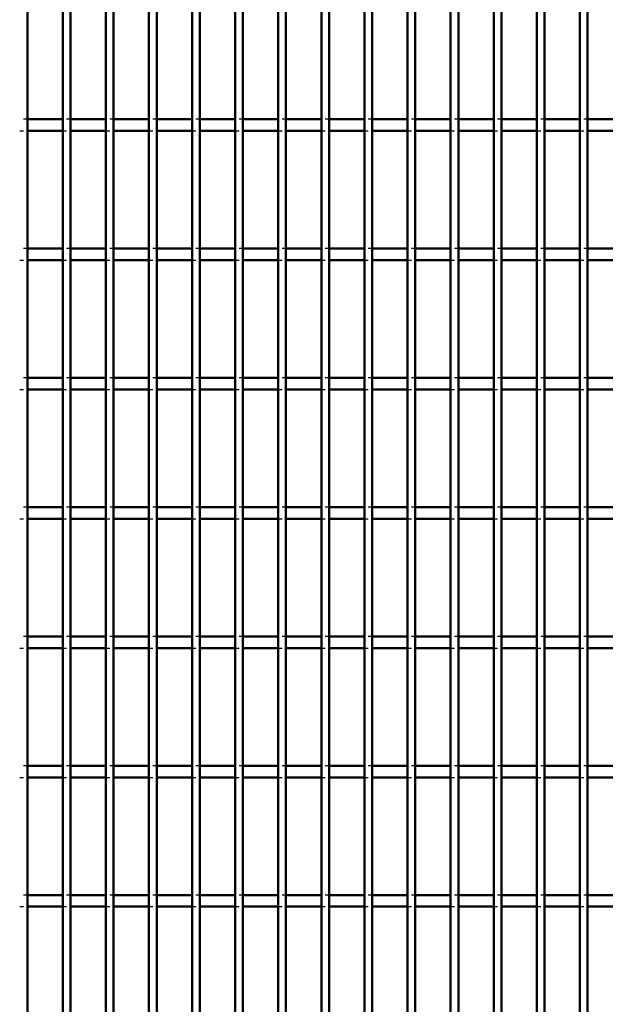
# Model space of a CAD drawing. Header units: millimetres. Extents: x -846 to 505, y -500 to 878.
# Tile 10 of 29: x -323 to -172, y 140 to 394. Entities that reach past the tile are written whole.
import ezdxf

# ---------------------------------------------------------------- set-up
doc = ezdxf.new("R2010")
doc.units = ezdxf.units.MM
doc.linetypes.add('Dashed', pattern=[2, 1, -1])
doc.layers.add('AM_0', color=7, linetype='Continuous', lineweight=50)
doc.layers.add('AM_9', color=6, linetype='Dashed', lineweight=25)

# ---------------------------------------------------------------- blocks, each defined once
blk = doc.blocks.new('18_x4pov1a4flwqliqaw0g93btyg________0_in_LPPX423303311311100010003500_4')
at = {"layer": 'AM_0'}
blk.add_line((-321.19, -497), (-321.19, 497), dxfattribs=at)
blk = doc.blocks.new('19_z1oc4h53b6delawbip8krrg8l________0_in_LPPX423303311311100010003500_4')
at = {"layer": 'AM_0'}
for p, q in [((-312.08, -497), (-312.08, 497)), ((-310.08, -497), (-310.08, 497))]:
    blk.add_line(p, q, dxfattribs=at)
blk = doc.blocks.new('20_htrxvf9qqv1f6ksux4puq56mo________0_in_LPPX423303311311100010003500_4')
at = {"layer": 'AM_0'}
for p, q in [((-300.97, -497), (-300.97, 497)), ((-298.97, -497), (-298.97, 497))]:
    blk.add_line(p, q, dxfattribs=at)
blk = doc.blocks.new('21_z3f37wu96r2i5hkonkqvdqapl________0_in_LPPX423303311311100010003500_4')
at = {"layer": 'AM_0'}
for p, q in [((-289.86, -497), (-289.86, 497)), ((-287.86, -497), (-287.86, 497))]:
    blk.add_line(p, q, dxfattribs=at)
blk = doc.blocks.new('22_27lgq3tfah14tzc9jym03ty7w________0_in_LPPX423303311311100010003500_4')
at = {"layer": 'AM_0'}
for p, q in [((-278.75, -497), (-278.75, 497)), ((-276.75, -497), (-276.75, 497))]:
    blk.add_line(p, q, dxfattribs=at)
blk = doc.blocks.new('23_3edjdmgdefgwkhxizdylxlzo0________0_in_LPPX423303311311100010003500_4')
at = {"layer": 'AM_0'}
for p, q in [((-267.64, -497), (-267.64, 497)), ((-265.64, -497), (-265.64, 497))]:
    blk.add_line(p, q, dxfattribs=at)
blk = doc.blocks.new('24_54ahxh4t5dsi9yxnaf7bs1s8f________0_in_LPPX423303311311100010003500_4')
at = {"layer": 'AM_0'}
for p, q in [((-256.53, -497), (-256.53, 497)), ((-254.53, -497), (-254.53, 497))]:
    blk.add_line(p, q, dxfattribs=at)
blk = doc.blocks.new('25_canz0hk7z2whnla3wmxw976bt________0_in_LPPX423303311311100010003500_4')
at = {"layer": 'AM_0'}
for p, q in [((-245.42, -497), (-245.42, 497)), ((-243.42, -497), (-243.42, 497))]:
    blk.add_line(p, q, dxfattribs=at)
blk = doc.blocks.new('26_tx12vktngteh5cqsidoumo75l________0_in_LPPX423303311311100010003500_4')
at = {"layer": 'AM_0'}
for p, q in [((-234.31, -497), (-234.31, 497)), ((-232.31, -497), (-232.31, 497))]:
    blk.add_line(p, q, dxfattribs=at)
blk = doc.blocks.new('27_kdhzj16nyavt2wxmjmy9kp47p________0_in_LPPX423303311311100010003500_4')
at = {"layer": 'AM_0'}
for p, q in [((-223.2, -497), (-223.2, 497)), ((-221.2, -497), (-221.2, 497))]:
    blk.add_line(p, q, dxfattribs=at)
blk = doc.blocks.new('28_5pjpwy65kkpyl3dc7l3vzew7x________0_in_LPPX423303311311100010003500_4')
at = {"layer": 'AM_0'}
for p, q in [((-212.09, -497), (-212.09, 497)), ((-210.09, -497), (-210.09, 497))]:
    blk.add_line(p, q, dxfattribs=at)
blk = doc.blocks.new('29_6xrg8qkz9d5b4hzpdn4rkkqee________0_in_LPPX423303311311100010003500_4')
at = {"layer": 'AM_0'}
for p, q in [((-200.98, -497), (-200.98, 497)), ((-198.98, -497), (-198.98, 497))]:
    blk.add_line(p, q, dxfattribs=at)
blk = doc.blocks.new('30_fz5p0l7v9xc4fz7v9cayrud8h________0_in_LPPX423303311311100010003500_4')
at = {"layer": 'AM_0'}
for p, q in [((-189.87, -497), (-189.87, 497)), ((-187.87, -497), (-187.87, 497))]:
    blk.add_line(p, q, dxfattribs=at)
blk = doc.blocks.new('31_a3guwkcbmlv58r2bqrnuq68kn________0_in_LPPX423303311311100010003500_4')
at = {"layer": 'AM_0'}
for p, q in [((-178.76, -497), (-178.76, 497)), ((-176.76, -497), (-176.76, 497))]:
    blk.add_line(p, q, dxfattribs=at)
blk = doc.blocks.new('112_xcwzxzj7wooqxmb3ynpk14btb________0_in_LPPX423303311311100010003500_4')
at = {"layer": 'AM_0'}
for p, q in [((-321.19, 165.15), (-321.19, 168.15)), ((-312.08, 168.15), (-321.19, 168.15)), ((-312.08, 168.15), (-312.08, 165.15)), ((-310.08, 165.15), (-310.08, 168.15)), ((-300.97, 168.15), (-310.08, 168.15)), ((-300.97, 168.15), (-300.97, 165.15)), ((-289.86, 168.15), (-298.97, 168.15)), ((-298.97, 165.15), (-298.97, 168.15)), ((-289.86, 168.15), (-289.86, 165.15)), ((-287.86, 165.15), (-287.86, 168.15)), ((-278.75, 168.15), (-287.86, 168.15)), ((-278.75, 168.15), (-278.75, 165.15)), ((-267.64, 168.15), (-276.75, 168.15)), ((-276.75, 165.15), (-276.75, 168.15)), ((-267.64, 168.15), (-267.64, 165.15)), ((-265.64, 165.15), (-265.64, 168.15)), ((-256.53, 168.15), (-265.64, 168.15)), ((-256.53, 168.15), (-256.53, 165.15)), ((-254.53, 165.15), (-254.53, 168.15)), ((-245.42, 168.15), (-254.53, 168.15)), ((-245.42, 168.15), (-245.42, 165.15)), ((-243.42, 165.15), (-243.42, 168.15)), ((-234.31, 168.15), (-243.42, 168.15)), ((-234.31, 168.15), (-234.31, 165.15)), ((-223.2, 168.15), (-232.31, 168.15)), ((-232.31, 165.15), (-232.31, 168.15)), ((-223.2, 168.15), (-223.2, 165.15)), ((-221.2, 165.15), (-221.2, 168.15)), ((-212.09, 168.15), (-221.2, 168.15)), ((-212.09, 168.15), (-212.09, 165.15)), ((-200.98, 168.15), (-210.09, 168.15)), ((-210.09, 165.15), (-210.09, 168.15)), ((-200.98, 168.15), (-200.98, 165.15)), ((-198.98, 165.15), (-198.98, 168.15)), ((-189.87, 168.15), (-198.98, 168.15)), ((-189.87, 168.15), (-189.87, 165.15)), ((-187.87, 165.15), (-187.87, 168.15)), ((-178.76, 168.15), (-187.87, 168.15)), ((-178.76, 168.15), (-178.76, 165.15)), ((-176.76, 165.15), (-176.76, 168.15)), ((-167.65, 168.15), (-176.76, 168.15)), ((-312.08, 165.15), (-321.19, 165.15)), ((-300.97, 165.15), (-310.08, 165.15)), ((-289.86, 165.15), (-298.97, 165.15)), ((-278.75, 165.15), (-287.86, 165.15)), ((-267.64, 165.15), (-276.75, 165.15)), ((-256.53, 165.15), (-265.64, 165.15)), ((-245.42, 165.15), (-254.53, 165.15)), ((-234.31, 165.15), (-243.42, 165.15)), ((-223.2, 165.15), (-232.31, 165.15)), ((-212.09, 165.15), (-221.2, 165.15)), ((-200.98, 165.15), (-210.09, 165.15)), ((-189.87, 165.15), (-198.98, 165.15)), ((-178.76, 165.15), (-187.87, 165.15)), ((-167.65, 165.15), (-176.76, 165.15))]:
    blk.add_line(p, q, dxfattribs=at)
at = {"layer": 'AM_9'}
for p, q in [((-321.19, 168.15), (-323.19, 168.15)), ((-310.08, 168.15), (-312.08, 168.15)), ((-298.97, 168.15), (-300.97, 168.15)), ((-287.86, 168.15), (-289.86, 168.15)), ((-276.75, 168.15), (-278.75, 168.15)), ((-265.64, 168.15), (-267.64, 168.15)), ((-254.53, 168.15), (-256.53, 168.15)), ((-243.42, 168.15), (-245.42, 168.15)), ((-232.31, 168.15), (-234.31, 168.15)), ((-221.2, 168.15), (-223.2, 168.15)), ((-210.09, 168.15), (-212.09, 168.15)), ((-198.98, 168.15), (-200.98, 168.15)), ((-187.87, 168.15), (-189.87, 168.15)), ((-176.76, 168.15), (-178.76, 168.15)), ((-323.19, 165.15), (-321.19, 165.15)), ((-312.08, 165.15), (-310.08, 165.15)), ((-300.97, 165.15), (-298.97, 165.15)), ((-289.86, 165.15), (-287.86, 165.15)), ((-278.75, 165.15), (-276.75, 165.15)), ((-267.64, 165.15), (-265.64, 165.15)), ((-256.53, 165.15), (-254.53, 165.15)), ((-245.42, 165.15), (-243.42, 165.15)), ((-234.31, 165.15), (-232.31, 165.15)), ((-223.2, 165.15), (-221.2, 165.15)), ((-212.09, 165.15), (-210.09, 165.15)), ((-200.98, 165.15), (-198.98, 165.15)), ((-189.87, 165.15), (-187.87, 165.15)), ((-178.76, 165.15), (-176.76, 165.15))]:
    blk.add_line(p, q, dxfattribs=at)
blk = doc.blocks.new('113_m4zr8jmioo1lw72qawcv8qqoj________0_in_LPPX423303311311100010003500_4')
at = {"layer": 'AM_0'}
for p, q in [((-321.19, 198.48), (-321.19, 201.48)), ((-312.08, 201.48), (-321.19, 201.48)), ((-312.08, 201.48), (-312.08, 198.48)), ((-310.08, 198.48), (-310.08, 201.48)), ((-300.97, 201.48), (-310.08, 201.48)), ((-300.97, 201.48), (-300.97, 198.48)), ((-289.86, 201.48), (-298.97, 201.48)), ((-298.97, 198.48), (-298.97, 201.48)), ((-289.86, 201.48), (-289.86, 198.48)), ((-287.86, 198.48), (-287.86, 201.48)), ((-278.75, 201.48), (-287.86, 201.48)), ((-278.75, 201.48), (-278.75, 198.48)), ((-267.64, 201.48), (-276.75, 201.48)), ((-276.75, 198.48), (-276.75, 201.48)), ((-267.64, 201.48), (-267.64, 198.48)), ((-265.64, 198.48), (-265.64, 201.48)), ((-256.53, 201.48), (-265.64, 201.48)), ((-256.53, 201.48), (-256.53, 198.48)), ((-254.53, 198.48), (-254.53, 201.48)), ((-245.42, 201.48), (-254.53, 201.48)), ((-245.42, 201.48), (-245.42, 198.48)), ((-243.42, 198.48), (-243.42, 201.48)), ((-234.31, 201.48), (-243.42, 201.48)), ((-234.31, 201.48), (-234.31, 198.48)), ((-223.2, 201.48), (-232.31, 201.48)), ((-232.31, 198.48), (-232.31, 201.48)), ((-223.2, 201.48), (-223.2, 198.48)), ((-221.2, 198.48), (-221.2, 201.48)), ((-212.09, 201.48), (-221.2, 201.48)), ((-212.09, 201.48), (-212.09, 198.48)), ((-200.98, 201.48), (-210.09, 201.48)), ((-210.09, 198.48), (-210.09, 201.48)), ((-200.98, 201.48), (-200.98, 198.48)), ((-198.98, 198.48), (-198.98, 201.48)), ((-189.87, 201.48), (-198.98, 201.48)), ((-189.87, 201.48), (-189.87, 198.48)), ((-187.87, 198.48), (-187.87, 201.48)), ((-178.76, 201.48), (-187.87, 201.48)), ((-178.76, 201.48), (-178.76, 198.48)), ((-176.76, 198.48), (-176.76, 201.48)), ((-167.65, 201.48), (-176.76, 201.48)), ((-312.08, 198.48), (-321.19, 198.48)), ((-300.97, 198.48), (-310.08, 198.48)), ((-289.86, 198.48), (-298.97, 198.48)), ((-278.75, 198.48), (-287.86, 198.48)), ((-267.64, 198.48), (-276.75, 198.48)), ((-256.53, 198.48), (-265.64, 198.48)), ((-245.42, 198.48), (-254.53, 198.48)), ((-234.31, 198.48), (-243.42, 198.48)), ((-223.2, 198.48), (-232.31, 198.48)), ((-212.09, 198.48), (-221.2, 198.48)), ((-200.98, 198.48), (-210.09, 198.48)), ((-189.87, 198.48), (-198.98, 198.48)), ((-178.76, 198.48), (-187.87, 198.48)), ((-167.65, 198.48), (-176.76, 198.48))]:
    blk.add_line(p, q, dxfattribs=at)
at = {"layer": 'AM_9'}
for p, q in [((-321.19, 201.48), (-323.19, 201.48)), ((-310.08, 201.48), (-312.08, 201.48)), ((-298.97, 201.48), (-300.97, 201.48)), ((-287.86, 201.48), (-289.86, 201.48)), ((-276.75, 201.48), (-278.75, 201.48)), ((-265.64, 201.48), (-267.64, 201.48)), ((-254.53, 201.48), (-256.53, 201.48)), ((-243.42, 201.48), (-245.42, 201.48)), ((-232.31, 201.48), (-234.31, 201.48)), ((-221.2, 201.48), (-223.2, 201.48)), ((-210.09, 201.48), (-212.09, 201.48)), ((-198.98, 201.48), (-200.98, 201.48)), ((-187.87, 201.48), (-189.87, 201.48)), ((-176.76, 201.48), (-178.76, 201.48)), ((-323.19, 198.48), (-321.19, 198.48)), ((-312.08, 198.48), (-310.08, 198.48)), ((-300.97, 198.48), (-298.97, 198.48)), ((-289.86, 198.48), (-287.86, 198.48)), ((-278.75, 198.48), (-276.75, 198.48)), ((-267.64, 198.48), (-265.64, 198.48)), ((-256.53, 198.48), (-254.53, 198.48)), ((-245.42, 198.48), (-243.42, 198.48)), ((-234.31, 198.48), (-232.31, 198.48)), ((-223.2, 198.48), (-221.2, 198.48)), ((-212.09, 198.48), (-210.09, 198.48)), ((-200.98, 198.48), (-198.98, 198.48)), ((-189.87, 198.48), (-187.87, 198.48)), ((-178.76, 198.48), (-176.76, 198.48))]:
    blk.add_line(p, q, dxfattribs=at)
blk = doc.blocks.new('114_mbbp70p9yyf23cuc0f0ksq40g________0_in_LPPX423303311311100010003500_4')
at = {"layer": 'AM_0'}
for p, q in [((-321.19, 231.81), (-321.19, 234.81)), ((-312.08, 234.81), (-321.19, 234.81)), ((-312.08, 234.81), (-312.08, 231.81)), ((-310.08, 231.81), (-310.08, 234.81)), ((-300.97, 234.81), (-310.08, 234.81)), ((-300.97, 234.81), (-300.97, 231.81)), ((-289.86, 234.81), (-298.97, 234.81)), ((-298.97, 231.81), (-298.97, 234.81)), ((-289.86, 234.81), (-289.86, 231.81)), ((-287.86, 231.81), (-287.86, 234.81)), ((-278.75, 234.81), (-287.86, 234.81)), ((-278.75, 234.81), (-278.75, 231.81)), ((-267.64, 234.81), (-276.75, 234.81)), ((-276.75, 231.81), (-276.75, 234.81)), ((-267.64, 234.81), (-267.64, 231.81)), ((-265.64, 231.81), (-265.64, 234.81)), ((-256.53, 234.81), (-265.64, 234.81)), ((-256.53, 234.81), (-256.53, 231.81)), ((-254.53, 231.81), (-254.53, 234.81)), ((-245.42, 234.81), (-254.53, 234.81)), ((-245.42, 234.81), (-245.42, 231.81)), ((-243.42, 231.81), (-243.42, 234.81)), ((-234.31, 234.81), (-243.42, 234.81)), ((-234.31, 234.81), (-234.31, 231.81)), ((-223.2, 234.81), (-232.31, 234.81)), ((-232.31, 231.81), (-232.31, 234.81)), ((-223.2, 234.81), (-223.2, 231.81)), ((-221.2, 231.81), (-221.2, 234.81)), ((-212.09, 234.81), (-221.2, 234.81)), ((-212.09, 234.81), (-212.09, 231.81)), ((-200.98, 234.81), (-210.09, 234.81)), ((-210.09, 231.81), (-210.09, 234.81)), ((-200.98, 234.81), (-200.98, 231.81)), ((-198.98, 231.81), (-198.98, 234.81)), ((-189.87, 234.81), (-198.98, 234.81)), ((-189.87, 234.81), (-189.87, 231.81)), ((-187.87, 231.81), (-187.87, 234.81)), ((-178.76, 234.81), (-187.87, 234.81)), ((-178.76, 234.81), (-178.76, 231.81)), ((-176.76, 231.81), (-176.76, 234.81)), ((-167.65, 234.81), (-176.76, 234.81)), ((-312.08, 231.81), (-321.19, 231.81)), ((-300.97, 231.81), (-310.08, 231.81)), ((-289.86, 231.81), (-298.97, 231.81)), ((-278.75, 231.81), (-287.86, 231.81)), ((-267.64, 231.81), (-276.75, 231.81)), ((-256.53, 231.81), (-265.64, 231.81)), ((-245.42, 231.81), (-254.53, 231.81)), ((-234.31, 231.81), (-243.42, 231.81)), ((-223.2, 231.81), (-232.31, 231.81)), ((-212.09, 231.81), (-221.2, 231.81)), ((-200.98, 231.81), (-210.09, 231.81)), ((-189.87, 231.81), (-198.98, 231.81)), ((-178.76, 231.81), (-187.87, 231.81)), ((-167.65, 231.81), (-176.76, 231.81))]:
    blk.add_line(p, q, dxfattribs=at)
at = {"layer": 'AM_9'}
for p, q in [((-321.19, 234.81), (-323.19, 234.81)), ((-310.08, 234.81), (-312.08, 234.81)), ((-298.97, 234.81), (-300.97, 234.81)), ((-287.86, 234.81), (-289.86, 234.81)), ((-276.75, 234.81), (-278.75, 234.81)), ((-265.64, 234.81), (-267.64, 234.81)), ((-254.53, 234.81), (-256.53, 234.81)), ((-243.42, 234.81), (-245.42, 234.81)), ((-232.31, 234.81), (-234.31, 234.81)), ((-221.2, 234.81), (-223.2, 234.81)), ((-210.09, 234.81), (-212.09, 234.81)), ((-198.98, 234.81), (-200.98, 234.81)), ((-187.87, 234.81), (-189.87, 234.81)), ((-176.76, 234.81), (-178.76, 234.81)), ((-323.19, 231.81), (-321.19, 231.81)), ((-312.08, 231.81), (-310.08, 231.81)), ((-300.97, 231.81), (-298.97, 231.81)), ((-289.86, 231.81), (-287.86, 231.81)), ((-278.75, 231.81), (-276.75, 231.81)), ((-267.64, 231.81), (-265.64, 231.81)), ((-256.53, 231.81), (-254.53, 231.81)), ((-245.42, 231.81), (-243.42, 231.81)), ((-234.31, 231.81), (-232.31, 231.81)), ((-223.2, 231.81), (-221.2, 231.81)), ((-212.09, 231.81), (-210.09, 231.81)), ((-200.98, 231.81), (-198.98, 231.81)), ((-189.87, 231.81), (-187.87, 231.81)), ((-178.76, 231.81), (-176.76, 231.81))]:
    blk.add_line(p, q, dxfattribs=at)
blk = doc.blocks.new('115_7ocpivrz2vq4bwftea7zy0tpe________0_in_LPPX423303311311100010003500_4')
at = {"layer": 'AM_0'}
for p, q in [((-321.19, 265.14), (-321.19, 268.14)), ((-312.08, 268.14), (-321.19, 268.14)), ((-312.08, 268.14), (-312.08, 265.14)), ((-310.08, 265.14), (-310.08, 268.14)), ((-300.97, 268.14), (-310.08, 268.14)), ((-300.97, 268.14), (-300.97, 265.14)), ((-289.86, 268.14), (-298.97, 268.14)), ((-298.97, 265.14), (-298.97, 268.14)), ((-289.86, 268.14), (-289.86, 265.14)), ((-287.86, 265.14), (-287.86, 268.14)), ((-278.75, 268.14), (-287.86, 268.14)), ((-278.75, 268.14), (-278.75, 265.14)), ((-267.64, 268.14), (-276.75, 268.14)), ((-276.75, 265.14), (-276.75, 268.14)), ((-267.64, 268.14), (-267.64, 265.14)), ((-265.64, 265.14), (-265.64, 268.14)), ((-256.53, 268.14), (-265.64, 268.14)), ((-256.53, 268.14), (-256.53, 265.14)), ((-254.53, 265.14), (-254.53, 268.14)), ((-245.42, 268.14), (-254.53, 268.14)), ((-245.42, 268.14), (-245.42, 265.14)), ((-243.42, 265.14), (-243.42, 268.14)), ((-234.31, 268.14), (-243.42, 268.14)), ((-234.31, 268.14), (-234.31, 265.14)), ((-223.2, 268.14), (-232.31, 268.14)), ((-232.31, 265.14), (-232.31, 268.14)), ((-223.2, 268.14), (-223.2, 265.14)), ((-221.2, 265.14), (-221.2, 268.14)), ((-212.09, 268.14), (-221.2, 268.14)), ((-212.09, 268.14), (-212.09, 265.14)), ((-200.98, 268.14), (-210.09, 268.14)), ((-210.09, 265.14), (-210.09, 268.14)), ((-200.98, 268.14), (-200.98, 265.14)), ((-198.98, 265.14), (-198.98, 268.14)), ((-189.87, 268.14), (-198.98, 268.14)), ((-189.87, 268.14), (-189.87, 265.14)), ((-187.87, 265.14), (-187.87, 268.14)), ((-178.76, 268.14), (-187.87, 268.14)), ((-178.76, 268.14), (-178.76, 265.14)), ((-176.76, 265.14), (-176.76, 268.14)), ((-167.65, 268.14), (-176.76, 268.14)), ((-312.08, 265.14), (-321.19, 265.14)), ((-300.97, 265.14), (-310.08, 265.14)), ((-289.86, 265.14), (-298.97, 265.14)), ((-278.75, 265.14), (-287.86, 265.14)), ((-267.64, 265.14), (-276.75, 265.14)), ((-256.53, 265.14), (-265.64, 265.14)), ((-245.42, 265.14), (-254.53, 265.14)), ((-234.31, 265.14), (-243.42, 265.14)), ((-223.2, 265.14), (-232.31, 265.14)), ((-212.09, 265.14), (-221.2, 265.14)), ((-200.98, 265.14), (-210.09, 265.14)), ((-189.87, 265.14), (-198.98, 265.14)), ((-178.76, 265.14), (-187.87, 265.14)), ((-167.65, 265.14), (-176.76, 265.14))]:
    blk.add_line(p, q, dxfattribs=at)
at = {"layer": 'AM_9'}
for p, q in [((-321.19, 268.14), (-323.19, 268.14)), ((-310.08, 268.14), (-312.08, 268.14)), ((-298.97, 268.14), (-300.97, 268.14)), ((-287.86, 268.14), (-289.86, 268.14)), ((-276.75, 268.14), (-278.75, 268.14)), ((-265.64, 268.14), (-267.64, 268.14)), ((-254.53, 268.14), (-256.53, 268.14)), ((-243.42, 268.14), (-245.42, 268.14)), ((-232.31, 268.14), (-234.31, 268.14)), ((-221.2, 268.14), (-223.2, 268.14)), ((-210.09, 268.14), (-212.09, 268.14)), ((-198.98, 268.14), (-200.98, 268.14)), ((-187.87, 268.14), (-189.87, 268.14)), ((-176.76, 268.14), (-178.76, 268.14)), ((-323.19, 265.14), (-321.19, 265.14)), ((-312.08, 265.14), (-310.08, 265.14)), ((-300.97, 265.14), (-298.97, 265.14)), ((-289.86, 265.14), (-287.86, 265.14)), ((-278.75, 265.14), (-276.75, 265.14)), ((-267.64, 265.14), (-265.64, 265.14)), ((-256.53, 265.14), (-254.53, 265.14)), ((-245.42, 265.14), (-243.42, 265.14)), ((-234.31, 265.14), (-232.31, 265.14)), ((-223.2, 265.14), (-221.2, 265.14)), ((-212.09, 265.14), (-210.09, 265.14)), ((-200.98, 265.14), (-198.98, 265.14)), ((-189.87, 265.14), (-187.87, 265.14)), ((-178.76, 265.14), (-176.76, 265.14))]:
    blk.add_line(p, q, dxfattribs=at)
blk = doc.blocks.new('116_njroviz6vi8vx5ofusodnys9a________0_in_LPPX423303311311100010003500_4')
at = {"layer": 'AM_0'}
for p, q in [((-321.19, 298.47), (-321.19, 301.47)), ((-312.08, 301.47), (-321.19, 301.47)), ((-312.08, 301.47), (-312.08, 298.47)), ((-310.08, 298.47), (-310.08, 301.47)), ((-300.97, 301.47), (-310.08, 301.47)), ((-300.97, 301.47), (-300.97, 298.47)), ((-289.86, 301.47), (-298.97, 301.47)), ((-298.97, 298.47), (-298.97, 301.47)), ((-289.86, 301.47), (-289.86, 298.47)), ((-287.86, 298.47), (-287.86, 301.47)), ((-278.75, 301.47), (-287.86, 301.47)), ((-278.75, 301.47), (-278.75, 298.47)), ((-267.64, 301.47), (-276.75, 301.47)), ((-276.75, 298.47), (-276.75, 301.47)), ((-267.64, 301.47), (-267.64, 298.47)), ((-265.64, 298.47), (-265.64, 301.47)), ((-256.53, 301.47), (-265.64, 301.47)), ((-256.53, 301.47), (-256.53, 298.47)), ((-254.53, 298.47), (-254.53, 301.47)), ((-245.42, 301.47), (-254.53, 301.47)), ((-245.42, 301.47), (-245.42, 298.47)), ((-243.42, 298.47), (-243.42, 301.47)), ((-234.31, 301.47), (-243.42, 301.47)), ((-234.31, 301.47), (-234.31, 298.47)), ((-223.2, 301.47), (-232.31, 301.47)), ((-232.31, 298.47), (-232.31, 301.47)), ((-223.2, 301.47), (-223.2, 298.47)), ((-221.2, 298.47), (-221.2, 301.47)), ((-212.09, 301.47), (-221.2, 301.47)), ((-212.09, 301.47), (-212.09, 298.47)), ((-200.98, 301.47), (-210.09, 301.47)), ((-210.09, 298.47), (-210.09, 301.47)), ((-200.98, 301.47), (-200.98, 298.47)), ((-198.98, 298.47), (-198.98, 301.47)), ((-189.87, 301.47), (-198.98, 301.47)), ((-189.87, 301.47), (-189.87, 298.47)), ((-187.87, 298.47), (-187.87, 301.47)), ((-178.76, 301.47), (-187.87, 301.47)), ((-178.76, 301.47), (-178.76, 298.47)), ((-176.76, 298.47), (-176.76, 301.47)), ((-167.65, 301.47), (-176.76, 301.47)), ((-312.08, 298.47), (-321.19, 298.47)), ((-300.97, 298.47), (-310.08, 298.47)), ((-289.86, 298.47), (-298.97, 298.47)), ((-278.75, 298.47), (-287.86, 298.47)), ((-267.64, 298.47), (-276.75, 298.47)), ((-256.53, 298.47), (-265.64, 298.47)), ((-245.42, 298.47), (-254.53, 298.47)), ((-234.31, 298.47), (-243.42, 298.47)), ((-223.2, 298.47), (-232.31, 298.47)), ((-212.09, 298.47), (-221.2, 298.47)), ((-200.98, 298.47), (-210.09, 298.47)), ((-189.87, 298.47), (-198.98, 298.47)), ((-178.76, 298.47), (-187.87, 298.47)), ((-167.65, 298.47), (-176.76, 298.47))]:
    blk.add_line(p, q, dxfattribs=at)
at = {"layer": 'AM_9'}
for p, q in [((-321.19, 301.47), (-323.19, 301.47)), ((-310.08, 301.47), (-312.08, 301.47)), ((-298.97, 301.47), (-300.97, 301.47)), ((-287.86, 301.47), (-289.86, 301.47)), ((-276.75, 301.47), (-278.75, 301.47)), ((-265.64, 301.47), (-267.64, 301.47)), ((-254.53, 301.47), (-256.53, 301.47)), ((-243.42, 301.47), (-245.42, 301.47)), ((-232.31, 301.47), (-234.31, 301.47)), ((-221.2, 301.47), (-223.2, 301.47)), ((-210.09, 301.47), (-212.09, 301.47)), ((-198.98, 301.47), (-200.98, 301.47)), ((-187.87, 301.47), (-189.87, 301.47)), ((-176.76, 301.47), (-178.76, 301.47)), ((-323.19, 298.47), (-321.19, 298.47)), ((-312.08, 298.47), (-310.08, 298.47)), ((-300.97, 298.47), (-298.97, 298.47)), ((-289.86, 298.47), (-287.86, 298.47)), ((-278.75, 298.47), (-276.75, 298.47)), ((-267.64, 298.47), (-265.64, 298.47)), ((-256.53, 298.47), (-254.53, 298.47)), ((-245.42, 298.47), (-243.42, 298.47)), ((-234.31, 298.47), (-232.31, 298.47)), ((-223.2, 298.47), (-221.2, 298.47)), ((-212.09, 298.47), (-210.09, 298.47)), ((-200.98, 298.47), (-198.98, 298.47)), ((-189.87, 298.47), (-187.87, 298.47)), ((-178.76, 298.47), (-176.76, 298.47))]:
    blk.add_line(p, q, dxfattribs=at)
blk = doc.blocks.new('117_y4c8yeuo8ld293wz5vl1lfylt________0_in_LPPX423303311311100010003500_4')
at = {"layer": 'AM_0'}
for p, q in [((-321.19, 331.8), (-321.19, 334.8)), ((-312.08, 334.8), (-321.19, 334.8)), ((-312.08, 334.8), (-312.08, 331.8)), ((-310.08, 331.8), (-310.08, 334.8)), ((-300.97, 334.8), (-310.08, 334.8)), ((-300.97, 334.8), (-300.97, 331.8)), ((-289.86, 334.8), (-298.97, 334.8)), ((-298.97, 331.8), (-298.97, 334.8)), ((-289.86, 334.8), (-289.86, 331.8)), ((-287.86, 331.8), (-287.86, 334.8)), ((-278.75, 334.8), (-287.86, 334.8)), ((-278.75, 334.8), (-278.75, 331.8)), ((-267.64, 334.8), (-276.75, 334.8)), ((-276.75, 331.8), (-276.75, 334.8)), ((-267.64, 334.8), (-267.64, 331.8)), ((-265.64, 331.8), (-265.64, 334.8)), ((-256.53, 334.8), (-265.64, 334.8)), ((-256.53, 334.8), (-256.53, 331.8)), ((-254.53, 331.8), (-254.53, 334.8)), ((-245.42, 334.8), (-254.53, 334.8)), ((-245.42, 334.8), (-245.42, 331.8)), ((-243.42, 331.8), (-243.42, 334.8)), ((-234.31, 334.8), (-243.42, 334.8)), ((-234.31, 334.8), (-234.31, 331.8)), ((-223.2, 334.8), (-232.31, 334.8)), ((-232.31, 331.8), (-232.31, 334.8)), ((-223.2, 334.8), (-223.2, 331.8)), ((-221.2, 331.8), (-221.2, 334.8)), ((-212.09, 334.8), (-221.2, 334.8)), ((-212.09, 334.8), (-212.09, 331.8)), ((-200.98, 334.8), (-210.09, 334.8)), ((-210.09, 331.8), (-210.09, 334.8)), ((-200.98, 334.8), (-200.98, 331.8)), ((-198.98, 331.8), (-198.98, 334.8)), ((-189.87, 334.8), (-198.98, 334.8)), ((-189.87, 334.8), (-189.87, 331.8)), ((-187.87, 331.8), (-187.87, 334.8)), ((-178.76, 334.8), (-187.87, 334.8)), ((-178.76, 334.8), (-178.76, 331.8)), ((-176.76, 331.8), (-176.76, 334.8)), ((-167.65, 334.8), (-176.76, 334.8)), ((-312.08, 331.8), (-321.19, 331.8)), ((-300.97, 331.8), (-310.08, 331.8)), ((-289.86, 331.8), (-298.97, 331.8)), ((-278.75, 331.8), (-287.86, 331.8)), ((-267.64, 331.8), (-276.75, 331.8)), ((-256.53, 331.8), (-265.64, 331.8)), ((-245.42, 331.8), (-254.53, 331.8)), ((-234.31, 331.8), (-243.42, 331.8)), ((-223.2, 331.8), (-232.31, 331.8)), ((-212.09, 331.8), (-221.2, 331.8)), ((-200.98, 331.8), (-210.09, 331.8)), ((-189.87, 331.8), (-198.98, 331.8)), ((-178.76, 331.8), (-187.87, 331.8)), ((-167.65, 331.8), (-176.76, 331.8))]:
    blk.add_line(p, q, dxfattribs=at)
at = {"layer": 'AM_9'}
for p, q in [((-321.19, 334.8), (-323.19, 334.8)), ((-310.08, 334.8), (-312.08, 334.8)), ((-298.97, 334.8), (-300.97, 334.8)), ((-287.86, 334.8), (-289.86, 334.8)), ((-276.75, 334.8), (-278.75, 334.8)), ((-265.64, 334.8), (-267.64, 334.8)), ((-254.53, 334.8), (-256.53, 334.8)), ((-243.42, 334.8), (-245.42, 334.8)), ((-232.31, 334.8), (-234.31, 334.8)), ((-221.2, 334.8), (-223.2, 334.8)), ((-210.09, 334.8), (-212.09, 334.8)), ((-198.98, 334.8), (-200.98, 334.8)), ((-187.87, 334.8), (-189.87, 334.8)), ((-176.76, 334.8), (-178.76, 334.8)), ((-323.19, 331.8), (-321.19, 331.8)), ((-312.08, 331.8), (-310.08, 331.8)), ((-300.97, 331.8), (-298.97, 331.8)), ((-289.86, 331.8), (-287.86, 331.8)), ((-278.75, 331.8), (-276.75, 331.8)), ((-267.64, 331.8), (-265.64, 331.8)), ((-256.53, 331.8), (-254.53, 331.8)), ((-245.42, 331.8), (-243.42, 331.8)), ((-234.31, 331.8), (-232.31, 331.8)), ((-223.2, 331.8), (-221.2, 331.8)), ((-212.09, 331.8), (-210.09, 331.8)), ((-200.98, 331.8), (-198.98, 331.8)), ((-189.87, 331.8), (-187.87, 331.8)), ((-178.76, 331.8), (-176.76, 331.8))]:
    blk.add_line(p, q, dxfattribs=at)
blk = doc.blocks.new('118_t48wuiyq8skky0j0n3a6rgr3j________0_in_LPPX423303311311100010003500_4')
at = {"layer": 'AM_0'}
for p, q in [((-321.19, 365.13), (-321.19, 368.13)), ((-312.08, 368.13), (-321.19, 368.13)), ((-312.08, 368.13), (-312.08, 365.13)), ((-310.08, 365.13), (-310.08, 368.13)), ((-300.97, 368.13), (-310.08, 368.13)), ((-300.97, 368.13), (-300.97, 365.13)), ((-289.86, 368.13), (-298.97, 368.13)), ((-298.97, 365.13), (-298.97, 368.13)), ((-289.86, 368.13), (-289.86, 365.13)), ((-287.86, 365.13), (-287.86, 368.13)), ((-278.75, 368.13), (-287.86, 368.13)), ((-278.75, 368.13), (-278.75, 365.13)), ((-267.64, 368.13), (-276.75, 368.13)), ((-276.75, 365.13), (-276.75, 368.13)), ((-267.64, 368.13), (-267.64, 365.13)), ((-265.64, 365.13), (-265.64, 368.13)), ((-256.53, 368.13), (-265.64, 368.13)), ((-256.53, 368.13), (-256.53, 365.13)), ((-254.53, 365.13), (-254.53, 368.13)), ((-245.42, 368.13), (-254.53, 368.13)), ((-245.42, 368.13), (-245.42, 365.13)), ((-243.42, 365.13), (-243.42, 368.13)), ((-234.31, 368.13), (-243.42, 368.13)), ((-234.31, 368.13), (-234.31, 365.13)), ((-223.2, 368.13), (-232.31, 368.13)), ((-232.31, 365.13), (-232.31, 368.13)), ((-223.2, 368.13), (-223.2, 365.13)), ((-221.2, 365.13), (-221.2, 368.13)), ((-212.09, 368.13), (-221.2, 368.13)), ((-212.09, 368.13), (-212.09, 365.13)), ((-200.98, 368.13), (-210.09, 368.13)), ((-210.09, 365.13), (-210.09, 368.13)), ((-200.98, 368.13), (-200.98, 365.13)), ((-198.98, 365.13), (-198.98, 368.13)), ((-189.87, 368.13), (-198.98, 368.13)), ((-189.87, 368.13), (-189.87, 365.13)), ((-187.87, 365.13), (-187.87, 368.13)), ((-178.76, 368.13), (-187.87, 368.13)), ((-178.76, 368.13), (-178.76, 365.13)), ((-176.76, 365.13), (-176.76, 368.13)), ((-167.65, 368.13), (-176.76, 368.13)), ((-312.08, 365.13), (-321.19, 365.13)), ((-300.97, 365.13), (-310.08, 365.13)), ((-289.86, 365.13), (-298.97, 365.13)), ((-278.75, 365.13), (-287.86, 365.13)), ((-267.64, 365.13), (-276.75, 365.13)), ((-256.53, 365.13), (-265.64, 365.13)), ((-245.42, 365.13), (-254.53, 365.13)), ((-234.31, 365.13), (-243.42, 365.13)), ((-223.2, 365.13), (-232.31, 365.13)), ((-212.09, 365.13), (-221.2, 365.13)), ((-200.98, 365.13), (-210.09, 365.13)), ((-189.87, 365.13), (-198.98, 365.13)), ((-178.76, 365.13), (-187.87, 365.13)), ((-167.65, 365.13), (-176.76, 365.13))]:
    blk.add_line(p, q, dxfattribs=at)
at = {"layer": 'AM_9'}
for p, q in [((-321.19, 368.13), (-323.19, 368.13)), ((-310.08, 368.13), (-312.08, 368.13)), ((-298.97, 368.13), (-300.97, 368.13)), ((-287.86, 368.13), (-289.86, 368.13)), ((-276.75, 368.13), (-278.75, 368.13)), ((-265.64, 368.13), (-267.64, 368.13)), ((-254.53, 368.13), (-256.53, 368.13)), ((-243.42, 368.13), (-245.42, 368.13)), ((-232.31, 368.13), (-234.31, 368.13)), ((-221.2, 368.13), (-223.2, 368.13)), ((-210.09, 368.13), (-212.09, 368.13)), ((-198.98, 368.13), (-200.98, 368.13)), ((-187.87, 368.13), (-189.87, 368.13)), ((-176.76, 368.13), (-178.76, 368.13)), ((-323.19, 365.13), (-321.19, 365.13)), ((-312.08, 365.13), (-310.08, 365.13)), ((-300.97, 365.13), (-298.97, 365.13)), ((-289.86, 365.13), (-287.86, 365.13)), ((-278.75, 365.13), (-276.75, 365.13)), ((-267.64, 365.13), (-265.64, 365.13)), ((-256.53, 365.13), (-254.53, 365.13)), ((-245.42, 365.13), (-243.42, 365.13)), ((-234.31, 365.13), (-232.31, 365.13)), ((-223.2, 365.13), (-221.2, 365.13)), ((-212.09, 365.13), (-210.09, 365.13)), ((-200.98, 365.13), (-198.98, 365.13)), ((-189.87, 365.13), (-187.87, 365.13)), ((-178.76, 365.13), (-176.76, 365.13))]:
    blk.add_line(p, q, dxfattribs=at)

msp = doc.modelspace()

# ---------------------------------------------------------------- block references
for name in ['18_x4pov1a4flwqliqaw0g93btyg________0_in_LPPX423303311311100010003500_4', '19_z1oc4h53b6delawbip8krrg8l________0_in_LPPX423303311311100010003500_4', '20_htrxvf9qqv1f6ksux4puq56mo________0_in_LPPX423303311311100010003500_4', '21_z3f37wu96r2i5hkonkqvdqapl________0_in_LPPX423303311311100010003500_4', '22_27lgq3tfah14tzc9jym03ty7w________0_in_LPPX423303311311100010003500_4', '23_3edjdmgdefgwkhxizdylxlzo0________0_in_LPPX423303311311100010003500_4', '24_54ahxh4t5dsi9yxnaf7bs1s8f________0_in_LPPX423303311311100010003500_4', '25_canz0hk7z2whnla3wmxw976bt________0_in_LPPX423303311311100010003500_4', '26_tx12vktngteh5cqsidoumo75l________0_in_LPPX423303311311100010003500_4', '27_kdhzj16nyavt2wxmjmy9kp47p________0_in_LPPX423303311311100010003500_4', '28_5pjpwy65kkpyl3dc7l3vzew7x________0_in_LPPX423303311311100010003500_4', '29_6xrg8qkz9d5b4hzpdn4rkkqee________0_in_LPPX423303311311100010003500_4', '30_fz5p0l7v9xc4fz7v9cayrud8h________0_in_LPPX423303311311100010003500_4', '31_a3guwkcbmlv58r2bqrnuq68kn________0_in_LPPX423303311311100010003500_4', '118_t48wuiyq8skky0j0n3a6rgr3j________0_in_LPPX423303311311100010003500_4', '117_y4c8yeuo8ld293wz5vl1lfylt________0_in_LPPX423303311311100010003500_4', '116_njroviz6vi8vx5ofusodnys9a________0_in_LPPX423303311311100010003500_4', '115_7ocpivrz2vq4bwftea7zy0tpe________0_in_LPPX423303311311100010003500_4', '114_mbbp70p9yyf23cuc0f0ksq40g________0_in_LPPX423303311311100010003500_4', '113_m4zr8jmioo1lw72qawcv8qqoj________0_in_LPPX423303311311100010003500_4', '112_xcwzxzj7wooqxmb3ynpk14btb________0_in_LPPX423303311311100010003500_4']:
    msp.add_blockref(name, (0, 0))

doc.saveas('drawing.dxf')
